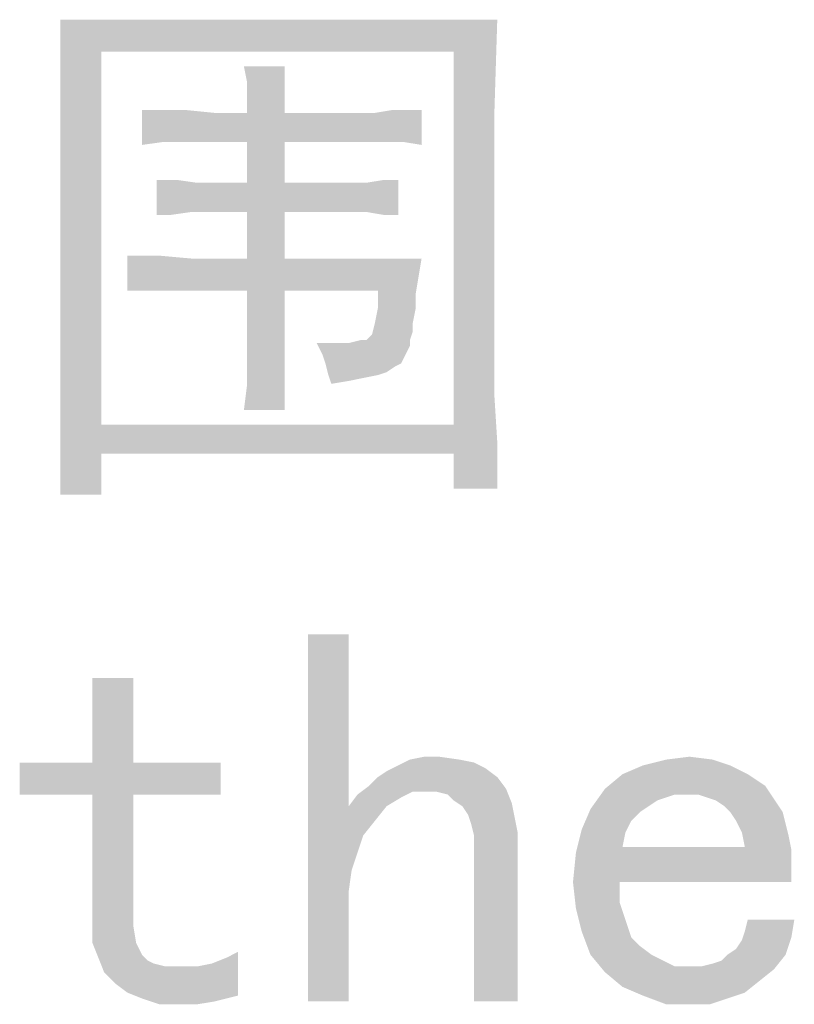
# Paper-space layout '61767N-2-A-2_1_1' of a CAD drawing. Header units: millimetres. Extents: x 0 to 594, y 1 to 420.
# Tile 212 of 222: x 546.42 to 552.56, y 204.81 to 212.61. Entities that reach past the tile are written whole.
import ezdxf

# ---------------------------------------------------------------- set-up
doc = ezdxf.new("R2010")
doc.units = ezdxf.units.MM
doc.header["$LTSCALE"] = 32.67
doc.layers.add('61767N-2-A-2_DXF_TEXT', color=7, linetype='CONTINUOUS')

psp = doc.layouts.new('61767N-2-A-2_1_1')

# ---------------------------------------------------------------- linework, layer by layer
at = {"layer": '61767N-2-A-2_DXF_TEXT', "color": 2, "linetype": 'Continuous'}
for points in [[(546.7472, 212.6052), (550.2087, 212.6052), (547.0702, 212.3513)], [(547.0702, 212.3513), (546.7472, 212.2129), (546.7472, 212.6052)], [(549.8625, 212.3513), (547.0702, 212.3513), (550.2087, 212.6052)], [(549.8625, 212.3513), (550.2087, 212.6052), (550.1856, 211.8667)], [(546.7472, 211.8206), (546.7472, 212.2129), (547.0702, 212.3513)], [(546.7472, 209.6975), (546.7472, 211.8206), (547.0702, 212.3513)], [(546.7472, 209.5129), (546.7472, 209.6975), (547.0702, 212.3513)], [(546.7472, 209.5129), (547.0702, 212.3513), (547.0702, 209.3975)], [(550.1856, 211.8667), (549.8625, 209.3975), (549.8625, 212.3513)], [(548.5241, 212.2359), (548.2241, 212.1206), (548.201, 212.2359)], [(548.2241, 212.1206), (548.5241, 212.2359), (548.5241, 212.1206)], [(548.5241, 212.1206), (548.2241, 212.0282), (548.2241, 212.1206)], [(548.2241, 212.0282), (548.5241, 212.1206), (548.5241, 212.0282)], [(548.5241, 212.0282), (548.5241, 211.959), (548.2241, 211.9359)], [(548.5241, 212.0282), (548.2241, 211.9359), (548.2241, 212.0282)], [(548.2241, 211.8667), (548.2241, 211.9359), (548.5241, 211.959)], [(548.2241, 211.8667), (548.5241, 211.959), (548.5241, 211.8667)], [(547.7395, 211.8898), (547.9702, 211.8667), (547.3933, 211.6129)], [(547.5548, 211.8898), (547.7395, 211.8898), (547.3933, 211.6129)], [(547.5548, 211.8898), (547.3933, 211.6129), (547.3933, 211.8898)], [(549.0318, 211.8667), (547.5548, 211.6359), (547.3933, 211.6129)], [(548.5241, 211.8667), (549.0318, 211.8667), (547.3933, 211.6129)], [(548.2241, 211.8667), (548.5241, 211.8667), (547.3933, 211.6129)], [(547.9702, 211.8667), (548.2241, 211.8667), (547.3933, 211.6129)], [(547.5548, 211.6359), (549.2395, 211.8667), (549.6087, 211.8898)], [(547.7395, 211.6359), (547.5548, 211.6359), (549.6087, 211.8898)], [(549.0318, 211.8667), (549.2395, 211.8667), (547.5548, 211.6359)], [(547.9702, 211.6359), (547.7395, 211.6359), (549.6087, 211.8898)], [(548.2241, 211.6359), (547.9702, 211.6359), (549.6087, 211.8898)], [(548.5241, 211.6359), (548.2241, 211.6359), (549.6087, 211.8898)], [(548.9856, 211.6359), (548.5241, 211.6359), (549.6087, 211.8898)], [(549.1702, 211.6359), (548.9856, 211.6359), (549.6087, 211.8898)], [(549.3318, 211.6359), (549.1702, 211.6359), (549.6087, 211.8898)], [(549.5164, 211.8898), (549.6087, 211.8898), (549.2395, 211.8667)], [(549.5164, 211.8898), (549.2395, 211.8667), (549.3779, 211.8898)], [(549.4702, 211.6359), (549.3318, 211.6359), (549.6087, 211.8898)], [(549.4702, 211.6359), (549.6087, 211.8898), (549.6087, 211.6129)], [(550.1856, 211.8667), (550.1856, 209.6282), (549.8625, 209.3975)], [(548.5241, 211.6359), (548.2241, 211.3129), (548.2241, 211.6359)], [(548.2241, 211.3129), (548.5241, 211.6359), (548.5241, 211.3129)], [(547.6702, 211.3359), (547.8318, 211.3129), (547.5087, 211.059)], [(547.6702, 211.3359), (547.5087, 211.059), (547.5087, 211.3359)], [(549.1702, 211.3129), (547.7856, 211.0821), (547.5087, 211.059)], [(549.0087, 211.3129), (549.1702, 211.3129), (547.5087, 211.059)], [(548.8472, 211.3129), (549.0087, 211.3129), (547.5087, 211.059)], [(548.5241, 211.3129), (548.8472, 211.3129), (547.5087, 211.059)], [(548.2241, 211.3129), (548.5241, 211.3129), (547.5087, 211.059)], [(548.0164, 211.3129), (548.2241, 211.3129), (547.5087, 211.059)], [(547.8318, 211.3129), (548.0164, 211.3129), (547.5087, 211.059)], [(547.7856, 211.0821), (549.1702, 211.3129), (549.4241, 211.3359)], [(547.9933, 211.0821), (547.7856, 211.0821), (549.4241, 211.3359)], [(548.2241, 211.0821), (547.9933, 211.0821), (549.4241, 211.3359)], [(548.5241, 211.0821), (548.2241, 211.0821), (549.4241, 211.3359)], [(548.8472, 211.0821), (548.5241, 211.0821), (549.4241, 211.3359)], [(549.0087, 211.0821), (548.8472, 211.0821), (549.4241, 211.3359)], [(549.1702, 211.0821), (549.0087, 211.0821), (549.4241, 211.3359)], [(549.4241, 211.3359), (549.1702, 211.3129), (549.3087, 211.3359)], [(549.3087, 211.059), (549.1702, 211.0821), (549.4241, 211.3359)], [(549.3087, 211.059), (549.4241, 211.3359), (549.4241, 211.059)], [(547.5087, 211.059), (547.7856, 211.0821), (547.6241, 211.059)], [(548.5241, 211.0821), (548.2241, 210.7129), (548.2241, 211.0821)], [(548.2241, 210.7129), (548.5241, 211.0821), (548.5241, 210.7129)], [(547.5318, 210.7359), (547.7856, 210.7129), (547.2779, 210.459)], [(547.5318, 210.7359), (547.2779, 210.459), (547.2779, 210.7359)], [(549.6087, 210.7129), (549.5856, 210.5744), (547.2779, 210.459)], [(548.5241, 210.7129), (549.6087, 210.7129), (547.2779, 210.459)], [(548.2241, 210.7129), (548.5241, 210.7129), (547.2779, 210.459)], [(547.7856, 210.7129), (548.2241, 210.7129), (547.2779, 210.459)], [(547.3933, 210.459), (547.2779, 210.459), (549.5856, 210.5744)], [(547.5087, 210.459), (547.3933, 210.459), (549.5856, 210.5744)], [(547.6472, 210.459), (547.5087, 210.459), (549.5856, 210.5744)], [(547.7856, 210.459), (547.6472, 210.459), (549.5856, 210.5744)], [(548.2241, 210.459), (547.7856, 210.459), (549.5856, 210.5744)], [(548.5241, 210.459), (548.2241, 210.459), (549.5856, 210.5744)], [(549.2625, 210.459), (548.5241, 210.459), (549.5856, 210.5744)], [(549.2625, 210.459), (549.5856, 210.5744), (549.5625, 210.4359)], [(548.5241, 210.459), (548.2241, 210.0667), (548.2241, 210.459)], [(548.2241, 210.0667), (548.5241, 210.459), (548.5241, 210.0206)], [(549.5625, 210.4359), (549.2625, 210.3206), (549.2625, 210.459)], [(549.2625, 210.3206), (549.5625, 210.4359), (549.5625, 210.3206)], [(549.5625, 210.3206), (549.2395, 210.2052), (549.2625, 210.3206)], [(549.2395, 210.2052), (549.5625, 210.3206), (549.5395, 210.2052)], [(549.1702, 210.0667), (549.2164, 210.1129), (549.5395, 210.1359)], [(549.1702, 210.0667), (549.5395, 210.1359), (549.5164, 210.0667)], [(549.5395, 210.2052), (549.5395, 210.1359), (549.2164, 210.1129)], [(549.5395, 210.2052), (549.2164, 210.1129), (549.2395, 210.2052)], [(548.5241, 210.0206), (548.2241, 209.9744), (548.2241, 210.0667)], [(549.1702, 210.0667), (549.5164, 210.0667), (549.0318, 210.0436)], [(549.1702, 210.0667), (549.0318, 210.0436), (549.1241, 210.0667)], [(549.0318, 210.0436), (549.5164, 210.0667), (549.5164, 210.0206)], [(548.2241, 209.9744), (548.5241, 210.0206), (548.5241, 209.9052)], [(548.9164, 210.0436), (548.8241, 209.9513), (548.7779, 210.0436)], [(549.0318, 210.0436), (549.5164, 210.0206), (548.8241, 209.9513)], [(548.9164, 210.0436), (549.0318, 210.0436), (548.8241, 209.9513)], [(549.5164, 210.0206), (549.4933, 209.9744), (548.8241, 209.9513)], [(548.5241, 209.9052), (548.2241, 209.8359), (548.2241, 209.9744)], [(548.2241, 209.8359), (548.5241, 209.9052), (548.5241, 209.7898)], [(548.8241, 209.9513), (549.4933, 209.9744), (549.4702, 209.9282)], [(549.4702, 209.9282), (548.8472, 209.8821), (548.8241, 209.9513)], [(548.8472, 209.8821), (549.4702, 209.9282), (549.4472, 209.8821)], [(548.5241, 209.7898), (548.2241, 209.6975), (548.2241, 209.8359)], [(549.4472, 209.8821), (548.8702, 209.7898), (548.8472, 209.8821)], [(549.4472, 209.8821), (549.401, 209.859), (548.8702, 209.7898)], [(549.401, 209.859), (549.3318, 209.8129), (548.8702, 209.7898)], [(548.2241, 209.6975), (548.5241, 209.7898), (548.5241, 209.6513)], [(548.8702, 209.7898), (549.3318, 209.8129), (549.2625, 209.7898)], [(549.2625, 209.7898), (548.8933, 209.7206), (548.8702, 209.7898)], [(549.2625, 209.7898), (549.1472, 209.7667), (548.8933, 209.7206)], [(549.1472, 209.7667), (549.0318, 209.7436), (548.8933, 209.7206)], [(548.5241, 209.6513), (548.201, 209.5129), (548.2241, 209.6975)], [(548.201, 209.5129), (548.5241, 209.6513), (548.5241, 209.5129)], [(549.8625, 209.3975), (550.1856, 209.6282), (550.2087, 209.259)], [(547.0702, 209.3975), (546.7472, 209.2821), (546.7472, 209.5129)], [(547.0702, 209.3975), (549.8625, 209.3975), (546.7472, 209.2821)], [(550.2087, 209.259), (546.7472, 209.2821), (549.8625, 209.3975)], [(546.7472, 209.2821), (550.2087, 209.259), (547.0702, 209.1667)], [(547.0702, 209.1667), (546.7472, 209.0975), (546.7472, 209.2821)], [(549.8625, 209.1667), (547.0702, 209.1667), (550.2087, 209.259)], [(549.8625, 208.8898), (549.8625, 209.1667), (550.2087, 209.259)], [(549.8625, 208.8898), (550.2087, 209.259), (550.2087, 208.8898)], [(546.7472, 208.8436), (546.7472, 209.0975), (547.0702, 209.1667)], [(546.7472, 208.8436), (547.0702, 209.1667), (547.0702, 208.8436)], [(549.0318, 207.7359), (549.0318, 206.3744), (548.7087, 204.8282)], [(549.0318, 207.7359), (548.7087, 204.8282), (548.7087, 207.7359)], [(547.3241, 207.3898), (547.001, 206.7206), (547.001, 207.3898)], [(547.001, 206.7206), (547.3241, 207.3898), (547.3241, 206.7206)], [(547.3241, 206.7206), (548.0164, 206.7206), (546.4241, 206.4667)], [(547.001, 206.7206), (547.3241, 206.7206), (546.4241, 206.4667)], [(547.001, 206.7206), (546.4241, 206.4667), (546.4241, 206.7206)], [(547.001, 206.4667), (546.4241, 206.4667), (548.0164, 206.7206)], [(547.3241, 206.4667), (547.001, 206.4667), (548.0164, 206.7206)], [(547.3241, 206.4667), (548.0164, 206.7206), (548.0164, 206.4667)], [(549.9087, 206.7436), (550.0241, 206.7206), (549.4241, 206.6975)], [(549.9087, 206.7436), (549.4241, 206.6975), (549.5164, 206.7436)], [(549.4241, 206.6975), (550.0241, 206.7206), (550.1164, 206.6744)], [(549.7472, 206.7667), (549.5164, 206.7436), (549.6318, 206.7667)], [(549.5164, 206.7436), (549.7472, 206.7667), (549.9087, 206.7436)], [(551.9164, 206.7436), (551.3625, 206.6975), (551.5472, 206.7436)], [(551.3625, 206.6975), (551.9164, 206.7436), (552.0548, 206.6975)], [(551.5472, 206.7436), (551.7318, 206.7667), (551.9164, 206.7436)], [(549.2625, 206.6052), (549.3318, 206.6513), (550.1164, 206.6744)], [(549.2625, 206.6052), (550.1164, 206.6744), (550.2087, 206.6052)], [(550.1164, 206.6744), (549.3318, 206.6513), (549.4241, 206.6975)], [(552.1933, 206.6282), (552.3318, 206.5359), (551.0625, 206.5129)], [(552.1933, 206.6282), (551.0625, 206.5129), (551.201, 206.6282)], [(552.0548, 206.6975), (551.201, 206.6282), (551.3625, 206.6975)], [(551.201, 206.6282), (552.0548, 206.6975), (552.1933, 206.6282)], [(550.2087, 206.6052), (549.1933, 206.5359), (549.2625, 206.6052)], [(549.1933, 206.5359), (550.2087, 206.6052), (550.2779, 206.5129)], [(547.3241, 206.4667), (547.001, 205.4513), (547.001, 206.4667)], [(547.001, 205.4513), (547.3241, 206.4667), (547.3241, 205.4282)], [(549.4472, 206.4436), (549.0318, 206.3744), (549.101, 206.4667)], [(549.5395, 206.4898), (549.101, 206.4667), (549.1933, 206.5359)], [(549.101, 206.4667), (549.5395, 206.4898), (549.4472, 206.4436)], [(549.1933, 206.5359), (550.2779, 206.5129), (549.5395, 206.4898)], [(549.6548, 206.4898), (549.5395, 206.4898), (550.2779, 206.5129)], [(549.7241, 206.4898), (549.6548, 206.4898), (550.2779, 206.5129)], [(549.8164, 206.4667), (549.7241, 206.4898), (550.2779, 206.5129)], [(549.8625, 206.4206), (549.8164, 206.4667), (550.2779, 206.5129)], [(549.8625, 206.4206), (550.2779, 206.5129), (550.3241, 206.3975)], [(551.6164, 206.4667), (550.9472, 206.3513), (551.0625, 206.5129)], [(551.6164, 206.4667), (551.5472, 206.4436), (550.9472, 206.3513)], [(551.6164, 206.4667), (551.0625, 206.5129), (552.3318, 206.5359)], [(551.7087, 206.4667), (551.6164, 206.4667), (552.3318, 206.5359)], [(551.801, 206.4667), (551.7087, 206.4667), (552.3318, 206.5359)], [(551.801, 206.4667), (552.3318, 206.5359), (552.3779, 206.4667)], [(552.3779, 206.4667), (551.8702, 206.4436), (551.801, 206.4667)], [(551.9395, 206.4206), (551.8702, 206.4436), (552.3779, 206.4667)], [(551.9395, 206.4206), (552.3779, 206.4667), (552.4241, 206.3975)], [(549.0318, 206.3744), (549.4472, 206.4436), (549.3318, 206.3744)], [(550.3241, 206.3975), (549.9318, 206.3744), (549.8625, 206.4206)], [(549.9779, 206.3052), (549.9318, 206.3744), (550.3241, 206.3975)], [(549.9779, 206.3052), (550.3241, 206.3975), (550.3472, 206.2821)], [(551.5472, 206.4436), (551.4779, 206.4206), (550.9472, 206.3513)], [(551.4779, 206.4206), (551.4087, 206.3744), (550.9472, 206.3513)], [(552.4241, 206.3975), (552.0087, 206.3744), (551.9395, 206.4206)], [(552.0548, 206.3282), (552.0087, 206.3744), (552.4241, 206.3975)], [(552.0548, 206.3282), (552.4241, 206.3975), (552.4702, 206.3282)], [(549.0318, 206.3744), (549.101, 206.0052), (548.7087, 204.8282)], [(549.0318, 206.3744), (549.3318, 206.3744), (549.2395, 206.259)], [(549.0318, 206.3744), (549.2395, 206.259), (549.1472, 206.1436)], [(549.0318, 206.3744), (549.1472, 206.1436), (549.101, 206.0052)], [(551.3395, 206.3282), (550.8779, 206.1898), (550.9472, 206.3513)], [(551.3395, 206.3282), (551.2702, 206.259), (550.8779, 206.1898)], [(550.9472, 206.3513), (551.4087, 206.3744), (551.3395, 206.3282)], [(552.4702, 206.3282), (552.101, 206.259), (552.0548, 206.3282)], [(552.101, 206.259), (552.4702, 206.3282), (552.4933, 206.2359)], [(550.3472, 206.2821), (550.001, 206.2359), (549.9779, 206.3052)], [(550.001, 206.2359), (550.3472, 206.2821), (550.3702, 206.1667)], [(550.3702, 206.1667), (550.0241, 206.1436), (550.001, 206.2359)], [(550.8779, 206.1898), (551.2702, 206.259), (551.2241, 206.1667)], [(552.4933, 206.2359), (552.1472, 206.1667), (552.101, 206.259)], [(552.1472, 206.1667), (552.4933, 206.2359), (552.5164, 206.1436)], [(550.0241, 206.0513), (550.0241, 206.1436), (550.3702, 206.1667)], [(550.0241, 204.8282), (550.0241, 206.0513), (550.3702, 206.1667)], [(550.0241, 204.8282), (550.3702, 206.1667), (550.3702, 204.8282)], [(551.2241, 206.1667), (550.8318, 206.0052), (550.8779, 206.1898)], [(551.2241, 206.1667), (551.201, 206.0513), (550.8318, 206.0052)], [(552.5164, 206.1436), (552.1702, 206.0513), (552.1472, 206.1667)], [(552.1702, 206.0513), (552.5164, 206.1436), (552.5395, 206.0282)], [(549.101, 206.0052), (549.0548, 205.8667), (548.7087, 204.8282)], [(552.5395, 205.9129), (550.8087, 205.7744), (550.8318, 206.0052)], [(552.1702, 206.0513), (552.5395, 206.0282), (550.8318, 206.0052)], [(551.201, 206.0513), (552.1702, 206.0513), (550.8318, 206.0052)], [(550.8318, 206.0052), (552.5395, 206.0282), (552.5395, 205.9129)], [(549.0548, 205.8667), (549.0318, 205.7052), (548.7087, 204.8282)], [(551.1779, 205.7744), (550.8087, 205.7744), (552.5395, 205.9129)], [(551.1779, 205.7744), (552.5395, 205.9129), (552.5395, 205.7744)], [(551.1779, 205.7744), (550.8318, 205.5667), (550.8087, 205.7744)], [(551.1779, 205.7744), (551.1779, 205.6129), (550.8318, 205.5667)], [(548.7087, 204.8282), (549.0318, 205.7052), (549.0318, 204.8282)], [(550.8318, 205.5667), (551.1779, 205.6129), (551.2241, 205.4744)], [(551.2241, 205.4744), (550.8779, 205.3821), (550.8318, 205.5667)], [(550.8779, 205.3821), (551.2241, 205.4744), (551.2702, 205.3359)], [(552.5625, 205.4744), (552.1702, 205.3821), (552.1933, 205.4744)], [(552.1702, 205.3821), (552.5625, 205.4744), (552.5395, 205.3359)], [(547.3241, 205.4282), (547.001, 205.2898), (547.001, 205.4513)], [(547.001, 205.2898), (547.3241, 205.4282), (547.3472, 205.2898)], [(551.2702, 205.3359), (550.9472, 205.1975), (550.8779, 205.3821)], [(552.5395, 205.3359), (552.1472, 205.3129), (552.1702, 205.3821)], [(551.2702, 205.3359), (551.3395, 205.2667), (550.9472, 205.1975)], [(552.0318, 205.1975), (552.101, 205.2436), (552.5395, 205.3359)], [(552.0318, 205.1975), (552.5395, 205.3359), (552.4933, 205.1975)], [(552.101, 205.2436), (552.1472, 205.3129), (552.5395, 205.3359)], [(547.3472, 205.2898), (547.0472, 205.1744), (547.001, 205.2898)], [(547.3472, 205.2898), (547.3933, 205.1975), (547.0472, 205.1744)], [(548.0625, 205.1744), (548.1548, 205.2206), (548.1548, 204.8744)], [(550.9472, 205.1975), (551.3395, 205.2667), (551.4318, 205.1975)], [(547.0472, 205.1744), (547.3933, 205.1975), (547.4395, 205.1513)], [(547.4395, 205.1513), (547.0933, 205.059), (547.0472, 205.1744)], [(547.4395, 205.1513), (547.4856, 205.1282), (547.0933, 205.059)], [(548.1548, 204.8744), (547.9472, 205.1282), (548.0625, 205.1744)], [(551.4318, 205.1975), (551.0625, 205.059), (550.9472, 205.1975)], [(551.4318, 205.1975), (551.5241, 205.1513), (551.0625, 205.059)], [(551.5241, 205.1513), (551.6164, 205.1052), (551.0625, 205.059)], [(551.8241, 205.1052), (551.9164, 205.1282), (552.4933, 205.1975)], [(551.8241, 205.1052), (552.4933, 205.1975), (552.401, 205.0821)], [(551.9164, 205.1282), (551.9856, 205.1513), (552.4933, 205.1975)], [(552.4933, 205.1975), (551.9856, 205.1513), (552.0318, 205.1975)], [(547.4856, 205.1282), (547.5779, 205.1052), (547.0933, 205.059)], [(547.6472, 205.1052), (547.8318, 205.1052), (547.0933, 205.059)], [(547.5779, 205.1052), (547.6472, 205.1052), (547.0933, 205.059)], [(547.1856, 204.9667), (547.0933, 205.059), (547.8318, 205.1052)], [(547.1856, 204.9667), (547.8318, 205.1052), (547.9472, 205.1282)], [(547.2779, 204.8975), (547.1856, 204.9667), (547.9472, 205.1282)], [(548.1548, 204.8744), (547.2779, 204.8975), (547.9472, 205.1282)], [(551.8241, 205.1052), (552.401, 205.0821), (551.0625, 205.059)], [(551.7318, 205.1052), (551.8241, 205.1052), (551.0625, 205.059)], [(551.6164, 205.1052), (551.7318, 205.1052), (551.0625, 205.059)], [(551.0625, 205.059), (552.401, 205.0821), (552.2856, 204.9898)], [(552.2856, 204.9898), (551.201, 204.9436), (551.0625, 205.059)], [(551.201, 204.9436), (552.2856, 204.9898), (552.1702, 204.8975)], [(552.1702, 204.8975), (551.3625, 204.8744), (551.201, 204.9436)], [(548.1548, 204.8744), (547.3933, 204.8513), (547.2779, 204.8975)], [(547.3933, 204.8513), (548.1548, 204.8744), (548.0625, 204.8513)], [(548.0625, 204.8513), (547.5318, 204.8052), (547.3933, 204.8513)], [(548.0625, 204.8513), (547.9702, 204.8282), (547.5318, 204.8052)], [(547.6702, 204.8052), (547.5318, 204.8052), (547.9702, 204.8282)], [(547.6702, 204.8052), (547.9702, 204.8282), (547.8318, 204.8052)], [(551.3625, 204.8744), (552.1702, 204.8975), (552.0318, 204.8513)], [(552.0318, 204.8513), (551.5472, 204.8052), (551.3625, 204.8744)], [(551.7318, 204.8052), (551.5472, 204.8052), (552.0318, 204.8513)], [(551.7318, 204.8052), (552.0318, 204.8513), (551.8933, 204.8052)]]:
    psp.add_solid(points, dxfattribs=at)

doc.saveas('drawing.dxf')
